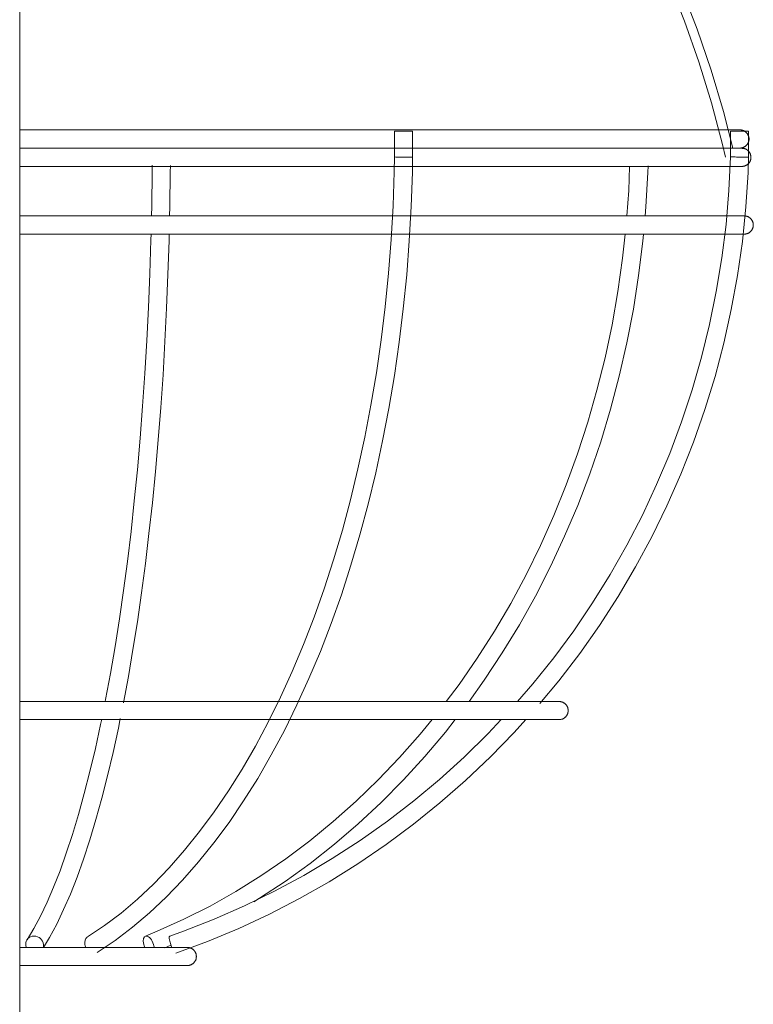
# Model space of a CAD drawing. Header units: millimetres. Extents: x 5395 to 9794, y 397 to 7363.
# Tile 13 of 38: x 6097 to 6178, y 1461 to 1569. Entities that reach past the tile are written whole.
import ezdxf

# ---------------------------------------------------------------- set-up
doc = ezdxf.new("R2010")
doc.units = ezdxf.units.MM
doc.layers.add('E-LITE-EQPM', color=7, linetype='Continuous', lineweight=20)

# ---------------------------------------------------------------- blocks, each defined once
blk = doc.blocks.new('62802-7L - 64314-44-7L SAMBA Black_ribbon beige pendant lamp ø450-7L-659210-Alzado_PDF')
at = {"layer": 'E-LITE-EQPM', "lineweight": 9}
for p, q in [((6096.82, 895.02), (6096.82, 1983.84)), ((6138.07, 1556.91), (6138.07, 1554.07)), ((6138.07, 1556.91), (6138.23, 1556.91)), ((6138.23, 1556.91), (6140.07, 1556.91)), ((6140.07, 1554.04), (6140.07, 1556.91)), ((6175.05, 1556.91), (6175.05, 1554.08)), ((6175.05, 1556.91), (6175.83, 1556.91)), ((6175.83, 1556.91), (6177.05, 1556.91)), ((6177.05, 1554.03), (6177.05, 1556.91)), ((6097.8, 1492.1), (6097.72, 1492.1)), ((6112.77, 1466.99), (6113.43, 1467.28))]:
    blk.add_line(p, q, dxfattribs=at)
at = {"layer": 'E-LITE-EQPM', "lineweight": 9, "flags": 128}
for points in [[(6131.01, 1621.53), (6134.71, 1618.58), (6138.3, 1615.49), (6141.76, 1612.26), (6145.08, 1608.89), (6148.27, 1605.39), (6151.31, 1601.76), (6154.21, 1598.02), (6156.96, 1594.16), (6159.55, 1590.2), (6161.98, 1586.14), (6164.24, 1581.98), (6166.34, 1577.74), (6168.26, 1573.41), (6170.01, 1569.01), (6171.59, 1564.55), (6172.98, 1560.02), (6174.19, 1555.45), (6174.53, 1554.02)], [(6132.65, 1621.53), (6136.35, 1618.52), (6139.93, 1615.36), (6143.38, 1612.06), (6146.7, 1608.63), (6149.87, 1605.06), (6152.9, 1601.37), (6155.78, 1597.57), (6158.51, 1593.65), (6161.08, 1589.62), (6163.48, 1585.5), (6165.72, 1581.28), (6167.79, 1576.98), (6169.68, 1572.6), (6171.4, 1568.14), (6172.94, 1563.62), (6174.29, 1559.05), (6175.32, 1555.02)], [(6176.1, 1557.04), (6176.04, 1557.04), (6175.84, 1557.04), (6175.51, 1557.04), (6175.05, 1557.04), (6174.47, 1557.04), (6173.75, 1557.04), (6172.91, 1557.04), (6171.94, 1557.04), (6170.84, 1557.04), (6169.63, 1557.04), (6168.29, 1557.04), (6166.83, 1557.04), (6165.26, 1557.04), (6163.57, 1557.04), (6161.77, 1557.04), (6159.87, 1557.04), (6157.86, 1557.04), (6155.74, 1557.04), (6153.53, 1557.04), (6151.22, 1557.04), (6148.82, 1557.04), (6146.34, 1557.04), (6143.77, 1557.04), (6141.12, 1557.04), (6138.39, 1557.04), (6135.6, 1557.04), (6132.73, 1557.04), (6129.81, 1557.04), (6126.83, 1557.04), (6123.8, 1557.04), (6120.71, 1557.04), (6117.59, 1557.04), (6114.43, 1557.04), (6111.23, 1557.04), (6108.01, 1557.04), (6104.77, 1557.04), (6101.51, 1557.04), (6098.24, 1557.04), (6096.81, 1557.04)], [(6174.19, 1557.04), (6174.61, 1557.04), (6175.17, 1557.04), (6175.6, 1557.04), (6175.9, 1557.04), (6176.06, 1557.04), (6176.1, 1557.04)], [(6176.1, 1557.04), (6176.14, 1557.04), (6176.18, 1557.03), (6176.22, 1557.03), (6176.26, 1557.02), (6176.3, 1557.02), (6176.34, 1557.01), (6176.38, 1557), (6176.42, 1556.99), (6176.45, 1556.97), (6176.49, 1556.96), (6176.53, 1556.94), (6176.56, 1556.92), (6176.6, 1556.9), (6176.63, 1556.88), (6176.67, 1556.86), (6176.7, 1556.84), (6176.73, 1556.81), (6176.76, 1556.79), (6176.79, 1556.76), (6176.82, 1556.73), (6176.85, 1556.7), (6176.87, 1556.67), (6176.9, 1556.64), (6176.92, 1556.61), (6176.94, 1556.58), (6176.96, 1556.54), (6176.98, 1556.51), (6177, 1556.47), (6177.02, 1556.44), (6177.03, 1556.4), (6177.05, 1556.36), (6177.06, 1556.32), (6177.07, 1556.29), (6177.08, 1556.25), (6177.09, 1556.21), (6177.09, 1556.17), (6177.1, 1556.13), (6177.1, 1556.09), (6177.1, 1556.05), (6177.1, 1556.04)], [(6177.1, 1556.04), (6177.1, 1556), (6177.1, 1555.96), (6177.09, 1555.92), (6177.09, 1555.88), (6177.08, 1555.84), (6177.07, 1555.8), (6177.06, 1555.76), (6177.05, 1555.72), (6177.04, 1555.68), (6177.02, 1555.65), (6177.01, 1555.61), (6176.99, 1555.58), (6176.97, 1555.54), (6176.95, 1555.51), (6176.93, 1555.47), (6176.9, 1555.44), (6176.88, 1555.41), (6176.85, 1555.38), (6176.83, 1555.35), (6176.8, 1555.32), (6176.77, 1555.29), (6176.74, 1555.27), (6176.71, 1555.24), (6176.68, 1555.22), (6176.64, 1555.2), (6176.61, 1555.17), (6176.57, 1555.16), (6176.54, 1555.14), (6176.5, 1555.12), (6176.46, 1555.11), (6176.43, 1555.09), (6176.39, 1555.08), (6176.35, 1555.07), (6176.31, 1555.06), (6176.27, 1555.05), (6176.23, 1555.05), (6176.19, 1555.04), (6176.15, 1555.04), (6176.11, 1555.04), (6176.1, 1555.04)], [(6096.81, 1555.04), (6098.99, 1555.04), (6102.26, 1555.04), (6105.52, 1555.04), (6108.75, 1555.04), (6111.97, 1555.04), (6115.16, 1555.04), (6118.31, 1555.04), (6121.43, 1555.04), (6124.5, 1555.04), (6127.52, 1555.04), (6130.49, 1555.04), (6133.4, 1555.04), (6136.24, 1555.04), (6139.02, 1555.04), (6141.73, 1555.04), (6144.36, 1555.04), (6146.92, 1555.04), (6149.38, 1555.04), (6151.76, 1555.04), (6154.05, 1555.04), (6156.24, 1555.04), (6158.33, 1555.04), (6160.31, 1555.04), (6162.2, 1555.04), (6163.97, 1555.04), (6165.63, 1555.04), (6167.18, 1555.04), (6168.61, 1555.04), (6169.92, 1555.04), (6171.11, 1555.04), (6172.17, 1555.04), (6173.11, 1555.04), (6173.93, 1555.04), (6174.61, 1555.04), (6175.17, 1555.04), (6175.6, 1555.04), (6175.9, 1555.04), (6176.06, 1555.04), (6176.1, 1555.04)], [(6176.31, 1555.02), (6176.25, 1555.02), (6176.05, 1555.02), (6175.72, 1555.02), (6175.26, 1555.02), (6174.67, 1555.02), (6173.96, 1555.02), (6173.11, 1555.02), (6172.14, 1555.02), (6171.04, 1555.02), (6169.82, 1555.02), (6168.48, 1555.02), (6167.02, 1555.02), (6165.44, 1555.02), (6163.75, 1555.02), (6161.95, 1555.02), (6160.04, 1555.02), (6158.02, 1555.02), (6155.9, 1555.02), (6153.68, 1555.02), (6151.37, 1555.02), (6148.96, 1555.02), (6146.47, 1555.02), (6143.89, 1555.02), (6141.24, 1555.02), (6138.51, 1555.02), (6135.7, 1555.02), (6132.83, 1555.02), (6129.9, 1555.02), (6126.91, 1555.02), (6123.87, 1555.02), (6120.78, 1555.02), (6117.65, 1555.02), (6114.48, 1555.02), (6111.28, 1555.02), (6108.05, 1555.02), (6104.8, 1555.02), (6101.53, 1555.02), (6098.25, 1555.02), (6096.81, 1555.02)], [(6176.1, 1555.04), (6176.04, 1555.04), (6175.84, 1555.04), (6175.51, 1555.04), (6175.05, 1555.04), (6174.72, 1555.04)], [(6174.72, 1555.02), (6174.82, 1555.02), (6175.38, 1555.02), (6175.81, 1555.02), (6176.11, 1555.02), (6176.27, 1555.02), (6176.31, 1555.02)], [(6176.31, 1555.02), (6176.35, 1555.02), (6176.39, 1555.01), (6176.43, 1555.01), (6176.47, 1555.01), (6176.51, 1555), (6176.55, 1554.99), (6176.59, 1554.98), (6176.63, 1554.97), (6176.67, 1554.95), (6176.7, 1554.94), (6176.74, 1554.92), (6176.78, 1554.91), (6176.81, 1554.89), (6176.84, 1554.87), (6176.88, 1554.84), (6176.91, 1554.82), (6176.94, 1554.8), (6176.97, 1554.77), (6177, 1554.74), (6177.03, 1554.71), (6177.06, 1554.69), (6177.08, 1554.66), (6177.11, 1554.62), (6177.13, 1554.59), (6177.16, 1554.56), (6177.18, 1554.52), (6177.2, 1554.49), (6177.21, 1554.45), (6177.23, 1554.42), (6177.25, 1554.38), (6177.26, 1554.34), (6177.27, 1554.3), (6177.28, 1554.27), (6177.29, 1554.23), (6177.3, 1554.19), (6177.31, 1554.15), (6177.31, 1554.11), (6177.31, 1554.07), (6177.31, 1554.03), (6177.31, 1553.99), (6177.31, 1553.95), (6177.31, 1553.91), (6177.3, 1553.87), (6177.3, 1553.83), (6177.29, 1553.79), (6177.28, 1553.75), (6177.27, 1553.71), (6177.25, 1553.68), (6177.24, 1553.64), (6177.22, 1553.6), (6177.21, 1553.57), (6177.19, 1553.53), (6177.17, 1553.5), (6177.15, 1553.46), (6177.12, 1553.43), (6177.1, 1553.4), (6177.07, 1553.37), (6177.05, 1553.34), (6177.02, 1553.31), (6176.99, 1553.28), (6176.96, 1553.25), (6176.93, 1553.23), (6176.9, 1553.21), (6176.86, 1553.18), (6176.83, 1553.16), (6176.79, 1553.14), (6176.76, 1553.12), (6176.72, 1553.11), (6176.69, 1553.09), (6176.65, 1553.08), (6176.61, 1553.06), (6176.57, 1553.05), (6176.53, 1553.04), (6176.49, 1553.03), (6176.45, 1553.03), (6176.42, 1553.02), (6176.38, 1553.02), (6176.34, 1553.02), (6176.31, 1553.02)], [(6104.28, 1468.18), (6106.13, 1469.42), (6107.96, 1470.81), (6109.76, 1472.34), (6111.52, 1474), (6113.26, 1475.79), (6114.95, 1477.72), (6116.61, 1479.77), (6118.22, 1481.95), (6119.78, 1484.25), (6121.3, 1486.66), (6122.76, 1489.19), (6124.17, 1491.83), (6125.53, 1494.57), (6126.82, 1497.42), (6128.05, 1500.36), (6129.22, 1503.39), (6130.33, 1506.51), (6131.36, 1509.7), (6132.33, 1512.98), (6133.23, 1516.32), (6134.05, 1519.73), (6134.8, 1523.21), (6135.48, 1526.73), (6136.08, 1530.3), (6136.61, 1533.92), (6137.05, 1537.57), (6137.42, 1541.25), (6137.71, 1544.96), (6137.92, 1548.68), (6138.04, 1552.42), (6138.08, 1554.07)], [(6105.35, 1466.48), (6107.3, 1467.8), (6109.21, 1469.25), (6111.09, 1470.84), (6112.93, 1472.57), (6114.73, 1474.44), (6116.48, 1476.43), (6118.19, 1478.55), (6119.85, 1480.79), (6121.46, 1483.15), (6123.01, 1485.63), (6124.51, 1488.22), (6125.95, 1490.92), (6127.33, 1493.72), (6128.65, 1496.62), (6129.91, 1499.61), (6131.1, 1502.69), (6132.22, 1505.86), (6133.27, 1509.11), (6134.26, 1512.44), (6135.17, 1515.83), (6136, 1519.29), (6136.76, 1522.81), (6137.45, 1526.38), (6138.06, 1529.99), (6138.59, 1533.65), (6139.04, 1537.35), (6139.41, 1541.07), (6139.7, 1544.83), (6139.91, 1548.59), (6140.04, 1552.38), (6140.07, 1554.04)], [(6175.05, 1554.08), (6174.88, 1550.35), (6174.57, 1546.64), (6174.11, 1542.94), (6173.5, 1539.26), (6172.76, 1535.61), (6171.87, 1532), (6170.84, 1528.42), (6169.67, 1524.89), (6168.37, 1521.41), (6166.93, 1517.98), (6165.36, 1514.62), (6163.66, 1511.32), (6161.83, 1508.1), (6159.88, 1504.96), (6157.8, 1501.89), (6155.61, 1498.92), (6153.31, 1496.03), (6151.63, 1494.11)], [(6154.08, 1493.87), (6156.18, 1496.39), (6158.47, 1499.39), (6160.64, 1502.48), (6162.69, 1505.66), (6164.61, 1508.92), (6166.41, 1512.25), (6168.07, 1515.66), (6169.6, 1519.13), (6170.99, 1522.66), (6172.25, 1526.24), (6173.36, 1529.87), (6174.33, 1533.55), (6175.15, 1537.26), (6175.83, 1541), (6176.37, 1544.77), (6176.75, 1548.56), (6176.99, 1552.36), (6177.05, 1554.03)], [(6096.81, 1553.02), (6099, 1553.02), (6102.28, 1553.02), (6105.54, 1553.02), (6108.79, 1553.02), (6112.02, 1553.02), (6115.21, 1553.02), (6118.37, 1553.02), (6121.5, 1553.02), (6124.57, 1553.02), (6127.6, 1553.02), (6130.58, 1553.02), (6133.5, 1553.02), (6136.35, 1553.02), (6139.14, 1553.02), (6141.86, 1553.02), (6144.49, 1553.02), (6147.05, 1553.02), (6149.52, 1553.02), (6151.91, 1553.02), (6154.2, 1553.02), (6156.4, 1553.02), (6158.49, 1553.02), (6160.49, 1553.02), (6162.37, 1553.02), (6164.15, 1553.02), (6165.81, 1553.02), (6167.37, 1553.02), (6168.8, 1553.02), (6170.11, 1553.02), (6171.3, 1553.02), (6172.37, 1553.02), (6173.32, 1553.02), (6174.13, 1553.02), (6174.82, 1553.02), (6175.38, 1553.02), (6175.81, 1553.02), (6176.11, 1553.02), (6176.27, 1553.02), (6176.31, 1553.02)], [(6112.02, 1553.02), (6108.8, 1553.02), (6105.55, 1553.02), (6102.28, 1553.02), (6099, 1553.02), (6096.81, 1553.02)], [(6111.31, 1547.56), (6111.34, 1548.66), (6111.39, 1552.41), (6111.4, 1553.15)], [(6138.03, 1553.02), (6135.7, 1553.02), (6132.83, 1553.02), (6129.9, 1553.02), (6126.91, 1553.02), (6123.87, 1553.02), (6120.78, 1553.02), (6117.65, 1553.02), (6114.48, 1553.02), (6112.02, 1553.02)], [(6113.31, 1547.53), (6113.34, 1548.62), (6113.39, 1552.39), (6113.4, 1553.13)], [(6174.96, 1553.02), (6174.67, 1553.02), (6173.96, 1553.02), (6173.11, 1553.02), (6172.14, 1553.02), (6171.04, 1553.02), (6169.82, 1553.02), (6168.48, 1553.02), (6167.02, 1553.02), (6165.44, 1553.02), (6163.75, 1553.02), (6161.95, 1553.02), (6160.04, 1553.02), (6158.02, 1553.02), (6155.9, 1553.02), (6153.68, 1553.02), (6151.37, 1553.02), (6148.96, 1553.02), (6146.47, 1553.02), (6143.89, 1553.02), (6141.24, 1553.02), (6139.99, 1553.02)], [(6163.96, 1553.02), (6163.86, 1550.35), (6163.65, 1547.56)], [(6165.66, 1547.56), (6165.75, 1548.57), (6165.95, 1552.36), (6165.98, 1553.09)], [(6176.31, 1553.02), (6176.25, 1553.02), (6176.05, 1553.02), (6175.72, 1553.02), (6175.26, 1553.02)], [(6176.57, 1547.56), (6176.51, 1547.56), (6176.31, 1547.56), (6175.98, 1547.56), (6175.52, 1547.56), (6174.93, 1547.56), (6174.21, 1547.56), (6173.36, 1547.56), (6172.39, 1547.56), (6171.28, 1547.56), (6170.06, 1547.56), (6168.72, 1547.56), (6167.25, 1547.56), (6165.67, 1547.56), (6163.97, 1547.56), (6162.16, 1547.56), (6160.25, 1547.56), (6158.22, 1547.56), (6156.1, 1547.56), (6153.87, 1547.56), (6151.55, 1547.56), (6149.14, 1547.56), (6146.64, 1547.56), (6144.05, 1547.56), (6141.39, 1547.56), (6138.65, 1547.56), (6135.84, 1547.56), (6132.96, 1547.56), (6130.02, 1547.56), (6127.02, 1547.56), (6123.97, 1547.56), (6120.87, 1547.56), (6117.73, 1547.56), (6114.55, 1547.56), (6111.33, 1547.56), (6108.09, 1547.56), (6104.83, 1547.56), (6101.55, 1547.56), (6098.26, 1547.56), (6096.81, 1547.56)], [(6112.08, 1547.56), (6115.28, 1547.56), (6118.45, 1547.56), (6121.59, 1547.56), (6124.67, 1547.56), (6127.71, 1547.56), (6130.7, 1547.56), (6133.63, 1547.56), (6136.49, 1547.56), (6137.84, 1547.56)], [(6139.63, 1547.56), (6142.01, 1547.56), (6144.66, 1547.56), (6147.22, 1547.56), (6149.7, 1547.56), (6152.09, 1547.56), (6154.39, 1547.56), (6156.6, 1547.56), (6158.7, 1547.56), (6160.7, 1547.56), (6162.59, 1547.56), (6164.37, 1547.56), (6166.04, 1547.56), (6167.6, 1547.56), (6169.04, 1547.56), (6170.35, 1547.56), (6171.55, 1547.56), (6172.62, 1547.56), (6173.57, 1547.56), (6174.39, 1547.56)], [(6175.64, 1547.56), (6176.07, 1547.56), (6176.37, 1547.56), (6176.53, 1547.56), (6176.57, 1547.56)], [(6176.57, 1547.56), (6176.61, 1547.56), (6176.65, 1547.56), (6176.69, 1547.56), (6176.73, 1547.55), (6176.77, 1547.55), (6176.81, 1547.54), (6176.85, 1547.53), (6176.89, 1547.51), (6176.93, 1547.5), (6176.96, 1547.49), (6177, 1547.47), (6177.04, 1547.45), (6177.07, 1547.43), (6177.1, 1547.41), (6177.14, 1547.39), (6177.17, 1547.37), (6177.2, 1547.34), (6177.23, 1547.32), (6177.26, 1547.29), (6177.29, 1547.26), (6177.32, 1547.23), (6177.34, 1547.2), (6177.37, 1547.17), (6177.39, 1547.14), (6177.41, 1547.11), (6177.44, 1547.07), (6177.46, 1547.04), (6177.47, 1547), (6177.49, 1546.96), (6177.51, 1546.93), (6177.52, 1546.89), (6177.53, 1546.85), (6177.54, 1546.81), (6177.55, 1546.77), (6177.56, 1546.73), (6177.56, 1546.7), (6177.57, 1546.66), (6177.57, 1546.62), (6177.57, 1546.58), (6177.57, 1546.56)], [(6177.57, 1546.56), (6177.57, 1546.52), (6177.57, 1546.49), (6177.57, 1546.45), (6177.56, 1546.41), (6177.55, 1546.37), (6177.54, 1546.33), (6177.53, 1546.29), (6177.52, 1546.25), (6177.51, 1546.21), (6177.49, 1546.18), (6177.48, 1546.14), (6177.46, 1546.1), (6177.44, 1546.07), (6177.42, 1546.03), (6177.4, 1546), (6177.38, 1545.97), (6177.35, 1545.94), (6177.33, 1545.91), (6177.3, 1545.88), (6177.27, 1545.85), (6177.24, 1545.82), (6177.21, 1545.79), (6177.18, 1545.77), (6177.15, 1545.75), (6177.11, 1545.72), (6177.08, 1545.7), (6177.04, 1545.68), (6177.01, 1545.66), (6176.97, 1545.65), (6176.94, 1545.63), (6176.9, 1545.62), (6176.86, 1545.61), (6176.82, 1545.6), (6176.78, 1545.59), (6176.74, 1545.58), (6176.7, 1545.57), (6176.66, 1545.57), (6176.62, 1545.57), (6176.58, 1545.56), (6176.57, 1545.56)], [(6096.81, 1545.56), (6099.02, 1545.56), (6102.31, 1545.56), (6105.58, 1545.56), (6108.84, 1545.56), (6112.07, 1545.56), (6115.28, 1545.56), (6118.45, 1545.56), (6121.58, 1545.56), (6124.67, 1545.56), (6127.71, 1545.56), (6130.7, 1545.56), (6133.62, 1545.56), (6136.49, 1545.56), (6139.28, 1545.56), (6142.01, 1545.56), (6144.65, 1545.56), (6147.22, 1545.56), (6149.7, 1545.56), (6152.09, 1545.56), (6154.39, 1545.56), (6156.59, 1545.56), (6158.7, 1545.56), (6160.7, 1545.56), (6162.59, 1545.56), (6164.37, 1545.56), (6166.04, 1545.56), (6167.6, 1545.56), (6169.03, 1545.56), (6170.35, 1545.56), (6171.55, 1545.56), (6172.62, 1545.56), (6173.57, 1545.56), (6174.39, 1545.56), (6175.08, 1545.56), (6175.64, 1545.56), (6176.07, 1545.56), (6176.37, 1545.56), (6176.53, 1545.56), (6176.57, 1545.56)], [(6106.23, 1494.11), (6106.27, 1494.33), (6106.8, 1497.19), (6107.31, 1500.15), (6107.78, 1503.19), (6108.24, 1506.32), (6108.66, 1509.53), (6109.06, 1512.82), (6109.42, 1516.18), (6109.76, 1519.6), (6110.07, 1523.09), (6110.34, 1526.63), (6110.59, 1530.21), (6110.8, 1533.84), (6110.99, 1537.5), (6111.14, 1541.2), (6111.25, 1544.92), (6111.27, 1545.57)], [(6108.23, 1493.96), (6108.77, 1496.84), (6109.28, 1499.82), (6109.76, 1502.89), (6110.22, 1506.05), (6110.64, 1509.28), (6111.04, 1512.59), (6111.41, 1515.97), (6111.75, 1519.42), (6112.06, 1522.92), (6112.34, 1526.48), (6112.59, 1530.08), (6112.8, 1533.73), (6112.98, 1537.41), (6113.13, 1541.13), (6113.25, 1544.86), (6113.27, 1545.59)], [(6137.76, 1545.56), (6135.84, 1545.56), (6132.96, 1545.56), (6130.02, 1545.56), (6127.02, 1545.56), (6123.97, 1545.56), (6120.87, 1545.56), (6117.73, 1545.56), (6114.55, 1545.56), (6112.08, 1545.56)], [(6174.38, 1545.56), (6174.21, 1545.56), (6173.36, 1545.56), (6172.39, 1545.56), (6171.28, 1545.56), (6170.06, 1545.56), (6168.72, 1545.56), (6167.25, 1545.56), (6165.67, 1545.56), (6163.97, 1545.56), (6162.16, 1545.56), (6160.25, 1545.56), (6158.22, 1545.56), (6156.1, 1545.56), (6153.87, 1545.56), (6151.55, 1545.56), (6149.14, 1545.56), (6146.64, 1545.56), (6144.05, 1545.56), (6141.39, 1545.56), (6139.5, 1545.56)], [(6163.47, 1545.57), (6163.19, 1542.92), (6162.66, 1539.24), (6162.02, 1535.58), (6161.25, 1531.96), (6160.36, 1528.38), (6159.35, 1524.85), (6158.22, 1521.36), (6156.97, 1517.94), (6155.61, 1514.57), (6154.14, 1511.27), (6152.55, 1508.05), (6150.86, 1504.9), (6149.07, 1501.84), (6147.17, 1498.86), (6145.18, 1495.98), (6143.77, 1494.11)], [(6146.28, 1494.11), (6147.95, 1496.45), (6149.94, 1499.45), (6151.82, 1502.54), (6153.59, 1505.71), (6155.25, 1508.97), (6156.8, 1512.3), (6158.24, 1515.7), (6159.56, 1519.17), (6160.77, 1522.7), (6161.85, 1526.28), (6162.81, 1529.91), (6163.65, 1533.58), (6164.37, 1537.29), (6164.95, 1541.02), (6165.41, 1544.79), (6165.48, 1545.57)], [(6176.57, 1545.56), (6176.51, 1545.56), (6176.31, 1545.56), (6175.98, 1545.56), (6175.52, 1545.56)], [(6156.19, 1494.1), (6156.14, 1494.1), (6155.99, 1494.1), (6155.74, 1494.1), (6155.4, 1494.1), (6154.95, 1494.1), (6154.41, 1494.1), (6153.77, 1494.1), (6153.04, 1494.1), (6152.21, 1494.1), (6151.29, 1494.1), (6150.27, 1494.1), (6149.17, 1494.1), (6147.98, 1494.1), (6146.7, 1494.1), (6145.34, 1494.1), (6143.9, 1494.1), (6142.37, 1494.1), (6140.77, 1494.1), (6139.1, 1494.1), (6137.35, 1494.1), (6135.53, 1494.1), (6133.65, 1494.1), (6131.7, 1494.1), (6129.7, 1494.1), (6127.63, 1494.1), (6125.52, 1494.1), (6123.35, 1494.1), (6121.13, 1494.1), (6118.88, 1494.1), (6116.58, 1494.1), (6114.25, 1494.1), (6111.88, 1494.1), (6109.49, 1494.1), (6107.07, 1494.1), (6104.63, 1494.1), (6102.17, 1494.1), (6099.7, 1494.1), (6097.22, 1494.1), (6096.81, 1494.1)], [(6102.45, 1494.1), (6103.3, 1494.1), (6105.75, 1494.1), (6107.63, 1494.1)], [(6107.63, 1494.1), (6110.04, 1494.1), (6112.43, 1494.1), (6114.79, 1494.1), (6117.11, 1494.1), (6119.4, 1494.1), (6121.65, 1494.1), (6123.85, 1494.1), (6125.33, 1494.1)], [(6127.13, 1494.1), (6128.11, 1494.1), (6130.17, 1494.1), (6132.16, 1494.1), (6134.09, 1494.1), (6135.96, 1494.1), (6137.76, 1494.1), (6139.49, 1494.1), (6141.15, 1494.1), (6142.73, 1494.1), (6144.24, 1494.1), (6145.66, 1494.1), (6147, 1494.1), (6148.26, 1494.1), (6149.43, 1494.1), (6150.52, 1494.1), (6151.51, 1494.1)], [(6154.25, 1494.1), (6154.54, 1494.1), (6155.06, 1494.1), (6155.49, 1494.1), (6155.81, 1494.1), (6156.03, 1494.1), (6156.16, 1494.1), (6156.19, 1494.1)], [(6156.19, 1494.1), (6156.23, 1494.1), (6156.27, 1494.1), (6156.31, 1494.1), (6156.35, 1494.09), (6156.39, 1494.08), (6156.43, 1494.08), (6156.47, 1494.07), (6156.5, 1494.05), (6156.54, 1494.04), (6156.58, 1494.03), (6156.62, 1494.01), (6156.65, 1493.99), (6156.69, 1493.97), (6156.72, 1493.95), (6156.75, 1493.93), (6156.79, 1493.91), (6156.82, 1493.88), (6156.85, 1493.86), (6156.88, 1493.83), (6156.91, 1493.8), (6156.93, 1493.77), (6156.96, 1493.74), (6156.99, 1493.71), (6157.01, 1493.68), (6157.03, 1493.64), (6157.05, 1493.61), (6157.07, 1493.58), (6157.09, 1493.54), (6157.11, 1493.5), (6157.12, 1493.47), (6157.14, 1493.43), (6157.15, 1493.39), (6157.16, 1493.35), (6157.17, 1493.31), (6157.18, 1493.27), (6157.18, 1493.23), (6157.19, 1493.19), (6157.19, 1493.15), (6157.19, 1493.11), (6157.19, 1493.1)], [(6157.19, 1493.1), (6157.19, 1493.06), (6157.19, 1493.02), (6157.18, 1492.98), (6157.18, 1492.94), (6157.17, 1492.91), (6157.16, 1492.87), (6157.15, 1492.83), (6157.14, 1492.79), (6157.13, 1492.75), (6157.11, 1492.71), (6157.09, 1492.68), (6157.08, 1492.64), (6157.06, 1492.61), (6157.04, 1492.57), (6157.02, 1492.54), (6156.99, 1492.51), (6156.97, 1492.48), (6156.94, 1492.44), (6156.92, 1492.42), (6156.89, 1492.39), (6156.86, 1492.36), (6156.83, 1492.33), (6156.8, 1492.31), (6156.76, 1492.28), (6156.73, 1492.26), (6156.7, 1492.24), (6156.66, 1492.22), (6156.63, 1492.2), (6156.59, 1492.19), (6156.55, 1492.17), (6156.52, 1492.16), (6156.48, 1492.15), (6156.44, 1492.14), (6156.4, 1492.13), (6156.36, 1492.12), (6156.32, 1492.11), (6156.28, 1492.11), (6156.24, 1492.11), (6156.2, 1492.1), (6156.19, 1492.1)], [(6096.81, 1492.1), (6097.79, 1492.1), (6100.27, 1492.1), (6102.74, 1492.1), (6105.19, 1492.1), (6107.63, 1492.1), (6110.04, 1492.1), (6112.43, 1492.1), (6114.79, 1492.1), (6117.11, 1492.1), (6119.4, 1492.1), (6121.65, 1492.1), (6123.85, 1492.1), (6126.01, 1492.1), (6128.11, 1492.1), (6130.16, 1492.1), (6132.16, 1492.1), (6134.09, 1492.1), (6135.96, 1492.1), (6137.76, 1492.1), (6139.49, 1492.1), (6141.15, 1492.1), (6142.73, 1492.1), (6144.23, 1492.1), (6145.66, 1492.1), (6147, 1492.1), (6148.26, 1492.1), (6149.43, 1492.1), (6150.51, 1492.1), (6151.51, 1492.1), (6152.41, 1492.1), (6153.21, 1492.1), (6153.93, 1492.1), (6154.54, 1492.1), (6155.06, 1492.1), (6155.49, 1492.1), (6155.81, 1492.1), (6156.03, 1492.1), (6156.16, 1492.1), (6156.19, 1492.1)], [(6097.61, 1467.87), (6098.35, 1469.1), (6099.09, 1470.48), (6099.82, 1472.01), (6100.54, 1473.67), (6101.25, 1475.47), (6101.94, 1477.4), (6102.62, 1479.46), (6103.28, 1481.65), (6103.92, 1483.96), (6104.54, 1486.38), (6105.14, 1488.93), (6105.72, 1491.58), (6105.84, 1492.17)], [(6099.42, 1467.01), (6100.09, 1468.12), (6100.88, 1469.58), (6101.64, 1471.18), (6102.39, 1472.9), (6103.12, 1474.76), (6103.83, 1476.75), (6104.53, 1478.86), (6105.2, 1481.09), (6105.85, 1483.44), (6106.48, 1485.91), (6107.09, 1488.48), (6107.67, 1491.17), (6107.88, 1492.21)], [(6107.63, 1492.1), (6105.19, 1492.1), (6102.74, 1492.1), (6102.45, 1492.1)], [(6124.31, 1492.1), (6123.35, 1492.1), (6121.13, 1492.1), (6118.88, 1492.1), (6116.58, 1492.1), (6114.25, 1492.1), (6111.88, 1492.1), (6109.49, 1492.1), (6107.63, 1492.1)], [(6142.2, 1492.11), (6140.9, 1490.51), (6138.63, 1487.93), (6136.28, 1485.46), (6133.84, 1483.11), (6131.33, 1480.88), (6128.74, 1478.76), (6126.09, 1476.77), (6123.37, 1474.91), (6120.59, 1473.18), (6117.76, 1471.58), (6114.87, 1470.12), (6111.94, 1468.8), (6110.64, 1468.26)], [(6149.81, 1492.1), (6148.37, 1490.56), (6145.74, 1487.98), (6143.01, 1485.51), (6140.2, 1483.16), (6137.29, 1480.92), (6134.29, 1478.8), (6131.22, 1476.81), (6128.07, 1474.94), (6124.85, 1473.21), (6121.57, 1471.61), (6118.23, 1470.14), (6114.83, 1468.81), (6113.32, 1468.27)], [(6113.98, 1466.39), (6117.47, 1467.68), (6120.92, 1469.12), (6124.3, 1470.69), (6127.62, 1472.41), (6130.87, 1474.26), (6134.05, 1476.24), (6137.14, 1478.34), (6140.15, 1480.58), (6143.07, 1482.93), (6145.9, 1485.41), (6148.63, 1487.99), (6151.25, 1490.69), (6152.53, 1492.1)], [(6122.57, 1472.05), (6123.22, 1472.44), (6126.04, 1474.29), (6128.79, 1476.27), (6131.47, 1478.39), (6134.08, 1480.62), (6136.61, 1482.98), (6139.06, 1485.46), (6141.42, 1488.05), (6143.69, 1490.74), (6144.75, 1492.11)], [(6142.19, 1492.1), (6140.77, 1492.1), (6139.1, 1492.1), (6137.35, 1492.1), (6135.53, 1492.1), (6133.65, 1492.1), (6131.7, 1492.1), (6129.7, 1492.1), (6127.63, 1492.1), (6126.24, 1492.1)], [(6149.8, 1492.1), (6149.17, 1492.1), (6147.98, 1492.1), (6146.7, 1492.1), (6145.34, 1492.1), (6143.9, 1492.1), (6142.85, 1492.1)], [(6156.19, 1492.1), (6156.14, 1492.1), (6155.99, 1492.1), (6155.74, 1492.1), (6155.4, 1492.1), (6154.95, 1492.1), (6154.41, 1492.1), (6153.77, 1492.1), (6153.04, 1492.1), (6152.43, 1492.1)], [(6115.26, 1467.02), (6115.24, 1467.02), (6115.19, 1467.02), (6115.1, 1467.02), (6114.99, 1467.02), (6114.83, 1467.02), (6114.65, 1467.02), (6114.43, 1467.02), (6114.18, 1467.02), (6113.9, 1467.02), (6113.58, 1467.02), (6113.24, 1467.02), (6112.86, 1467.02), (6112.46, 1467.02), (6112.02, 1467.02), (6111.56, 1467.02), (6111.06, 1467.02), (6110.54, 1467.02), (6110, 1467.02), (6109.43, 1467.02), (6108.83, 1467.02), (6108.21, 1467.02), (6107.57, 1467.02), (6106.91, 1467.02), (6106.22, 1467.02), (6105.52, 1467.02), (6104.8, 1467.02), (6104.06, 1467.02), (6103.3, 1467.02), (6102.53, 1467.02), (6101.75, 1467.02), (6100.95, 1467.02), (6100.14, 1467.02), (6099.33, 1467.02), (6098.5, 1467.02), (6097.67, 1467.02), (6096.83, 1467.02)], [(6098.69, 1467.02), (6099.52, 1467.02), (6100.33, 1467.02), (6101.14, 1467.02), (6101.93, 1467.02), (6102.71, 1467.02), (6103.48, 1467.02), (6104.08, 1467.02)], [(6106.08, 1467.02), (6106.38, 1467.02), (6107.06, 1467.02), (6107.72, 1467.02), (6108.36, 1467.02), (6108.97, 1467.02), (6109.56, 1467.02), (6110.13, 1467.02), (6110.67, 1467.02), (6111.18, 1467.02), (6111.67, 1467.02), (6112.12, 1467.02), (6112.55, 1467.02), (6112.95, 1467.02), (6113.32, 1467.02), (6113.55, 1467.02)], [(6113.66, 1467.02), (6113.97, 1467.02), (6114.24, 1467.02), (6114.49, 1467.02), (6114.7, 1467.02), (6114.87, 1467.02), (6115.02, 1467.02), (6115.13, 1467.02), (6115.2, 1467.02), (6115.25, 1467.02), (6115.26, 1467.02)], [(6115.26, 1467.02), (6115.3, 1467.02), (6115.34, 1467.02), (6115.38, 1467.01), (6115.42, 1467.01), (6115.46, 1467), (6115.49, 1466.99), (6115.53, 1466.98), (6115.57, 1466.97), (6115.61, 1466.96), (6115.65, 1466.94), (6115.68, 1466.92), (6115.72, 1466.91), (6115.75, 1466.89), (6115.79, 1466.87), (6115.82, 1466.84), (6115.85, 1466.82), (6115.89, 1466.8), (6115.92, 1466.77), (6115.95, 1466.74), (6115.97, 1466.72), (6116, 1466.69), (6116.03, 1466.66), (6116.05, 1466.63), (6116.08, 1466.59), (6116.1, 1466.56), (6116.12, 1466.53), (6116.14, 1466.49), (6116.16, 1466.46), (6116.17, 1466.42), (6116.19, 1466.38), (6116.2, 1466.34), (6116.22, 1466.31), (6116.23, 1466.27), (6116.23, 1466.23), (6116.24, 1466.19), (6116.25, 1466.15), (6116.25, 1466.11), (6116.26, 1466.07), (6116.26, 1466.03), (6116.26, 1466.02)], [(6116.26, 1466.02), (6116.26, 1465.98), (6116.25, 1465.94), (6116.25, 1465.9), (6116.24, 1465.86), (6116.24, 1465.82), (6116.23, 1465.78), (6116.22, 1465.74), (6116.21, 1465.7), (6116.19, 1465.67), (6116.18, 1465.63), (6116.16, 1465.59), (6116.14, 1465.56), (6116.12, 1465.52), (6116.1, 1465.49), (6116.08, 1465.45), (6116.06, 1465.42), (6116.03, 1465.39), (6116.01, 1465.36), (6115.98, 1465.33), (6115.95, 1465.3), (6115.92, 1465.27), (6115.89, 1465.25), (6115.86, 1465.22), (6115.83, 1465.2), (6115.8, 1465.18), (6115.76, 1465.16), (6115.73, 1465.14), (6115.69, 1465.12), (6115.66, 1465.1), (6115.62, 1465.09), (6115.58, 1465.07), (6115.54, 1465.06), (6115.51, 1465.05), (6115.47, 1465.04), (6115.43, 1465.03), (6115.39, 1465.03), (6115.35, 1465.02), (6115.31, 1465.02), (6115.27, 1465.02), (6115.26, 1465.02)], [(6096.81, 1465.02), (6097.03, 1465.02), (6097.86, 1465.02), (6098.69, 1465.02), (6099.52, 1465.02), (6100.33, 1465.02), (6101.14, 1465.02), (6101.93, 1465.02), (6102.71, 1465.02), (6103.48, 1465.02), (6104.23, 1465.02), (6104.96, 1465.02), (6105.68, 1465.02), (6106.38, 1465.02), (6107.06, 1465.02), (6107.72, 1465.02), (6108.36, 1465.02), (6108.97, 1465.02), (6109.56, 1465.02), (6110.13, 1465.02), (6110.67, 1465.02), (6111.18, 1465.02), (6111.67, 1465.02), (6112.12, 1465.02), (6112.55, 1465.02), (6112.95, 1465.02), (6113.32, 1465.02), (6113.66, 1465.02), (6113.97, 1465.02), (6114.24, 1465.02), (6114.48, 1465.02), (6114.7, 1465.02), (6114.87, 1465.02), (6115.02, 1465.02), (6115.13, 1465.02), (6115.2, 1465.02), (6115.25, 1465.02), (6115.26, 1465.02)], [(6098.34, 1465.02), (6097.86, 1465.02), (6097.03, 1465.02), (6096.81, 1465.02)], [(6115.26, 1465.02), (6115.24, 1465.02), (6115.19, 1465.02), (6115.1, 1465.02), (6114.99, 1465.02), (6114.83, 1465.02), (6114.65, 1465.02), (6114.43, 1465.02), (6114.18, 1465.02), (6113.9, 1465.02), (6113.58, 1465.02), (6113.24, 1465.02), (6112.86, 1465.02), (6112.46, 1465.02), (6112.02, 1465.02), (6111.56, 1465.02), (6111.06, 1465.02), (6110.54, 1465.02), (6110, 1465.02), (6109.43, 1465.02), (6108.83, 1465.02), (6108.21, 1465.02), (6107.57, 1465.02), (6106.91, 1465.02), (6106.22, 1465.02), (6105.52, 1465.02), (6104.8, 1465.02), (6104.06, 1465.02), (6103.3, 1465.02), (6102.53, 1465.02), (6101.75, 1465.02), (6100.95, 1465.02), (6100.14, 1465.02), (6099.33, 1465.02), (6098.69, 1465.02)]]:
    blk.add_lwpolyline(points, dxfattribs=at)
at = {"layer": 'E-LITE-EQPM', "lineweight": 9}
for centre, major_axis, ratio, start_param, end_param in [((6139.07, 1554.05), (-1, 0.014), 0.022426, 0.000231, 0.565183), ((6139.07, 1554.05), (-1, 0.014), 0.022426, 0.565183, 1.612614), ((6139.07, 1554.05), (-1, 0.014), 0.022426, 1.612615, 3.14168), ((6139.07, 1554.05), (-1, 0.014), 0.022426, 3.141978, 3.183765), ((6176.05, 1554.05), (-1, 0.026), 0.005796, 0.000103, 1.08869), ((6176.05, 1554.05), (-1, 0.026), 0.005796, 1.088756, 1.350496), ((6176.05, 1554.05), (-1, 0.026), 0.005796, 1.350496, 1.612352), ((6176.05, 1554.05), (-1, 0.026), 0.005796, 1.612355, 3.14164), ((6176.05, 1554.05), (-1, 0.026), 0.005796, 3.141717, 3.183504), ((6098.45, 1467.33), (-0.841, 0.542), 0.924283, 3.750263, 6.891855), ((6104.82, 1467.33), (-0.535, 0.845), 0.799733, 0.055347, 1.102544), ((6111.01, 1467.33), (-0.372, 0.928), 0.507401, 4.51154, 7.653132), ((6113.65, 1467.33), (-0.328, 0.945), 0.206709, 6.211543, 7.782339), ((6098.45, 1467.33), (-0.841, 0.542), 0.924283, 0.60867, 0.87047), ((6098.45, 1467.33), (-0.841, 0.542), 0.924283, 3.488463, 3.750263), ((6104.82, 1467.33), (-0.535, 0.845), 0.799733, 1.102544, 1.364344), ((6111.01, 1467.33), (-0.372, 0.928), 0.507401, 1.369947, 1.631746), ((6111.01, 1467.33), (-0.372, 0.928), 0.507401, 4.24974, 4.51154), ((6113.65, 1467.33), (-0.328, 0.945), 0.206709, 1.499154, 1.760953)]:
    blk.add_ellipse(centre, major_axis=major_axis, ratio=ratio, start_param=start_param, end_param=end_param, dxfattribs=at)

msp = doc.modelspace()

# ---------------------------------------------------------------- block references
at = {"layer": 'E-LITE-EQPM', "lineweight": 9}
msp.add_blockref('62802-7L - 64314-44-7L SAMBA Black_ribbon beige pendant lamp ø450-7L-659210-Alzado_PDF', (0, 0), dxfattribs=at)

doc.saveas('drawing.dxf')
